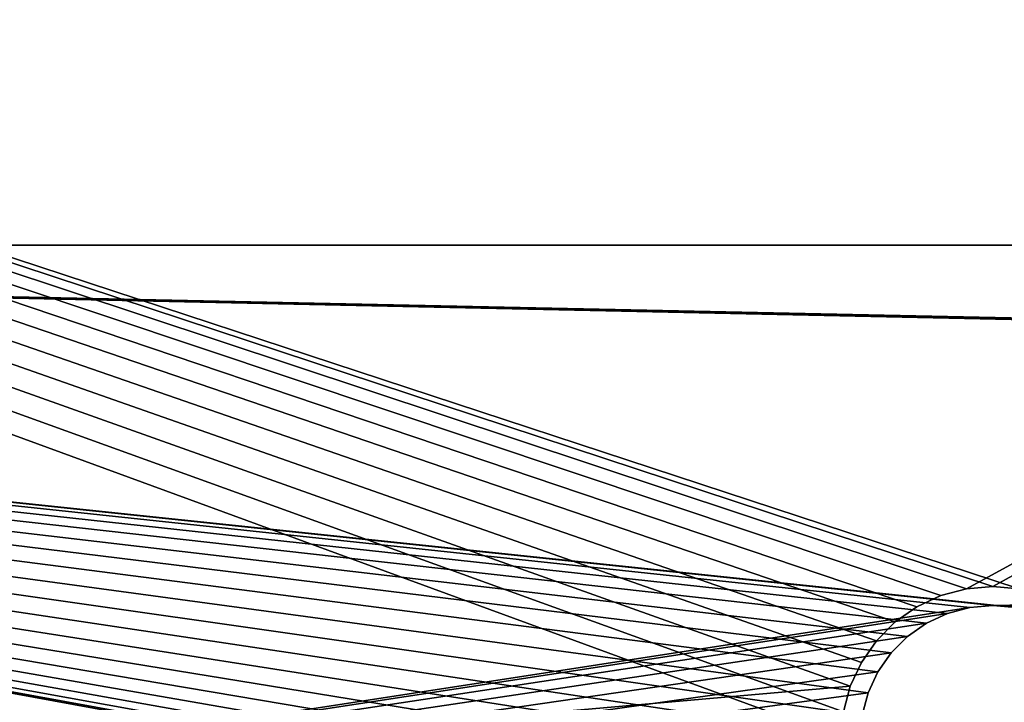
# Model space of a CAD drawing. Extents: x 3 to 600, y 3 to 274.
# Tile 174 of 256: x 199 to 212, y 12 to 21. Entities that reach past the tile are written whole.
import ezdxf

# ---------------------------------------------------------------- set-up
doc = ezdxf.new("R2010")
doc.units = 0

msp = doc.modelspace()

# ---------------------------------------------------------------- linework, layer by layer
for points in [[(136.29863, 38.023579, 20.949999), (157.782028, 7.342087, 20.949999), (209.485001, 11.209982, 20.949999)], [(209.485001, 11.209982, 20.949999), (209.515381, 11.557268, 20.949999), (136.29863, 38.023579, 20.949999)], [(136.29863, 38.023579, 20.949999), (209.515381, 11.557268, 20.949999), (209.605621, 11.894034, 20.949999)], [(136.29863, 38.023579, 20.949999), (209.605621, 11.894034, 20.949999), (209.75296, 12.209969, 20.949999)], [(209.75296, 12.209969, 20.949999), (209.952911, 12.495564, 20.949999), (136.29863, 38.023579, 20.949999)], [(136.29863, 38.023579, 20.949999), (209.952911, 12.495564, 20.949999), (210.199417, 12.74206, 20.949999)], [(136.29863, 38.023579, 20.949999), (210.199417, 12.74206, 20.949999), (210.485001, 12.942033, 20.949999)], [(210.485001, 12.942033, 20.949999), (210.800964, 13.089375, 20.949999), (136.29863, 38.023579, 20.949999)], [(136.29863, 38.023579, 20.949999), (210.800964, 13.089375, 20.949999), (211.137711, 13.179587, 20.949999)], [(136.29863, 38.023579, 20.949999), (211.137711, 13.179587, 20.949999), (256.610016, 38.023579, 20.949999)], [(211.137711, 13.179587, 19.949999), (210.800964, 13.089375, 19.949999), (136.29863, 38.023579, 19.949999)], [(209.605621, 11.894034, 19.949999), (157.782028, 7.342087, 19.949999), (136.29863, 38.023579, 19.949999)], [(209.605621, 11.894034, 19.949999), (136.29863, 38.023579, 19.949999), (209.75296, 12.209969, 19.949999)], [(209.75296, 12.209969, 19.949999), (136.29863, 38.023579, 19.949999), (209.952911, 12.495564, 19.949999)], [(256.610016, 38.023579, 19.949999), (211.832306, 13.179587, 19.949999), (136.29863, 38.023579, 19.949999)], [(136.29863, 38.023579, 19.949999), (211.832306, 13.179587, 19.949999), (211.485001, 13.209986, 19.949999)], [(136.29863, 38.023579, 19.949999), (211.485001, 13.209986, 19.949999), (211.137711, 13.179587, 19.949999)], [(210.800964, 13.089375, 19.949999), (210.485001, 12.942033, 19.949999), (136.29863, 38.023579, 19.949999)], [(136.29863, 38.023579, 19.949999), (210.485001, 12.942033, 19.949999), (210.199417, 12.74206, 19.949999)], [(136.29863, 38.023579, 19.949999), (210.199417, 12.74206, 19.949999), (209.952911, 12.495564, 19.949999)], [(136.29863, 38.023579, 272.950012), (157.782028, 7.342087, 272.950012), (209.485001, 11.209982, 272.950012)], [(209.485001, 11.209982, 272.950012), (209.515381, 11.557268, 272.950012), (136.29863, 38.023579, 272.950012)], [(136.29863, 38.023579, 272.950012), (209.515381, 11.557268, 272.950012), (209.605621, 11.894034, 272.950012)], [(136.29863, 38.023579, 272.950012), (209.605621, 11.894034, 272.950012), (209.75296, 12.209969, 272.950012)], [(209.75296, 12.209969, 272.950012), (209.952911, 12.495564, 272.950012), (136.29863, 38.023579, 272.950012)], [(136.29863, 38.023579, 272.950012), (209.952911, 12.495564, 272.950012), (210.199417, 12.74206, 272.950012)], [(136.29863, 38.023579, 272.950012), (210.199417, 12.74206, 272.950012), (210.485001, 12.942033, 272.950012)], [(210.485001, 12.942033, 272.950012), (210.800964, 13.089375, 272.950012), (136.29863, 38.023579, 272.950012)], [(136.29863, 38.023579, 272.950012), (210.800964, 13.089375, 272.950012), (211.137711, 13.179587, 272.950012)], [(136.29863, 38.023579, 272.950012), (211.137711, 13.179587, 272.950012), (256.610016, 38.023579, 272.950012)], [(211.137711, 13.179587, 271.950012), (210.800964, 13.089375, 271.950012), (136.29863, 38.023579, 271.950012)], [(209.605621, 11.894034, 271.950012), (157.782028, 7.342087, 271.950012), (136.29863, 38.023579, 271.950012)], [(209.605621, 11.894034, 271.950012), (136.29863, 38.023579, 271.950012), (209.75296, 12.209969, 271.950012)], [(209.75296, 12.209969, 271.950012), (136.29863, 38.023579, 271.950012), (209.952911, 12.495564, 271.950012)], [(256.610016, 38.023579, 271.950012), (211.832306, 13.179587, 271.950012), (136.29863, 38.023579, 271.950012)], [(136.29863, 38.023579, 271.950012), (211.832306, 13.179587, 271.950012), (211.485001, 13.209986, 271.950012)], [(136.29863, 38.023579, 271.950012), (211.485001, 13.209986, 271.950012), (211.137711, 13.179587, 271.950012)], [(210.800964, 13.089375, 271.950012), (210.485001, 12.942033, 271.950012), (136.29863, 38.023579, 271.950012)], [(136.29863, 38.023579, 271.950012), (210.485001, 12.942033, 271.950012), (210.199417, 12.74206, 271.950012)], [(136.29863, 38.023579, 271.950012), (210.199417, 12.74206, 271.950012), (209.952911, 12.495564, 271.950012)], [(256.610016, 38.023579, 20.949999), (211.137711, 13.179587, 20.949999), (211.485001, 13.209986, 20.949999)], [(256.610016, 38.023579, 272.950012), (211.137711, 13.179587, 272.950012), (211.485001, 13.209986, 272.950012)], [(256.610016, 38.023579, 20.949999), (211.485001, 13.209986, 20.949999), (211.832306, 13.179587, 20.949999)], [(256.610016, 38.023579, 272.950012), (211.485001, 13.209986, 272.950012), (211.832306, 13.179587, 272.950012)], [(166.339615, 17.709988, 20.950005), (211.181122, 12.933391, 20.950005), (159.728409, 5.009996, 20.950005)], [(159.728409, 5.009996, 21.949999), (211.181122, 9.486573, 21.949999), (166.339615, 17.709988, 21.949999)], [(159.728409, 5.009996, 271.949982), (209.735001, 11.209982, 271.949982), (166.339615, 17.709988, 271.949982)], [(166.339615, 17.709988, 270.950012), (209.761597, 11.513876, 270.950012), (159.728409, 5.009996, 270.950012)], [(436.630371, 17.709988, 20.950005), (391.485016, 12.959974, 20.950005), (166.339615, 17.709988, 20.950005)], [(211.788879, 12.933391, 20.950005), (211.485001, 12.959974, 20.950005), (166.339615, 17.709988, 20.950005)], [(166.339615, 17.709988, 20.950005), (211.485001, 12.959974, 20.950005), (211.181122, 12.933391, 20.950005)], [(391.485016, 12.959974, 20.950005), (391.181122, 12.933391, 20.950005), (166.339615, 17.709988, 20.950005)], [(166.339615, 17.709988, 20.950005), (391.181122, 12.933391, 20.950005), (390.886475, 12.854445, 20.950005)], [(166.339615, 17.709988, 20.950005), (390.886475, 12.854445, 20.950005), (211.788879, 12.933391, 20.950005)], [(166.339615, 17.709988, 21.949999), (211.181122, 9.486573, 21.949999), (210.886459, 9.565519, 21.949999)], [(166.339615, 17.709988, 21.949999), (210.886459, 9.565519, 21.949999), (210.610001, 9.694445, 21.949999)], [(210.610001, 9.694445, 21.949999), (210.360123, 9.869413, 21.949999), (166.339615, 17.709988, 21.949999)], [(166.339615, 17.709988, 21.949999), (210.360123, 9.869413, 21.949999), (210.144424, 10.085093, 21.949999)], [(166.339615, 17.709988, 21.949999), (210.144424, 10.085093, 21.949999), (209.969467, 10.334986, 21.949999)], [(209.969467, 12.084978, 21.949999), (210.144424, 12.33487, 21.949999), (166.339615, 17.709988, 21.949999)], [(166.339615, 17.709988, 21.949999), (210.144424, 12.33487, 21.949999), (210.360123, 12.55055, 21.949999)], [(391.181122, 12.933391, 21.949999), (436.630371, 17.709988, 21.949999), (166.339615, 17.709988, 21.949999)], [(210.360123, 12.55055, 21.949999), (210.610001, 12.725519, 21.949999), (166.339615, 17.709988, 21.949999)], [(166.339615, 17.709988, 21.949999), (210.610001, 12.725519, 21.949999), (210.886459, 12.854445, 21.949999)], [(166.339615, 17.709988, 21.949999), (210.886459, 12.854445, 21.949999), (211.181122, 12.933391, 21.949999)], [(209.969467, 10.334986, 21.949999), (209.840546, 10.611462, 21.949999), (166.339615, 17.709988, 21.949999)], [(166.339615, 17.709988, 21.949999), (209.840546, 10.611462, 21.949999), (209.761597, 10.906088, 21.949999)], [(166.339615, 17.709988, 21.949999), (209.761597, 10.906088, 21.949999), (209.735001, 11.209982, 21.949999)], [(209.735001, 11.209982, 21.949999), (209.761597, 11.513876, 21.949999), (166.339615, 17.709988, 21.949999)], [(166.339615, 17.709988, 21.949999), (209.761597, 11.513876, 21.949999), (209.840546, 11.808532, 21.949999)], [(166.339615, 17.709988, 21.949999), (209.840546, 11.808532, 21.949999), (209.969467, 12.084978, 21.949999)], [(211.181122, 12.933391, 21.949999), (211.485001, 12.959974, 21.949999), (166.339615, 17.709988, 21.949999)], [(166.339615, 17.709988, 21.949999), (211.485001, 12.959974, 21.949999), (390.886475, 12.854445, 21.949999)], [(166.339615, 17.709988, 21.949999), (390.886475, 12.854445, 21.949999), (391.181122, 12.933391, 21.949999)], [(166.339615, 17.709988, 21.949999), (436.630371, 17.709988, 21.949999), (166.339615, 17.709988, 20.950005)], [(166.339615, 17.709988, 20.950005), (436.630371, 17.709988, 21.949999), (436.630371, 17.709988, 20.950005)], [(210.360123, 12.55055, 271.949982), (210.610001, 12.725519, 271.949982), (166.339615, 17.709988, 271.949982)], [(166.339615, 17.709988, 271.949982), (210.610001, 12.725519, 271.949982), (210.886459, 12.854444, 271.949982)], [(209.840546, 11.808532, 271.949982), (209.969467, 12.084978, 271.949982), (166.339615, 17.709988, 271.949982)], [(166.339615, 17.709988, 271.949982), (209.969467, 12.084978, 271.949982), (210.144424, 12.33487, 271.949982)], [(166.339615, 17.709988, 271.949982), (210.144424, 12.33487, 271.949982), (210.360123, 12.55055, 271.949982)], [(210.886459, 12.854444, 271.949982), (211.181122, 12.933391, 271.949982), (166.339615, 17.709988, 271.949982)], [(166.339615, 17.709988, 271.949982), (211.181122, 12.933391, 271.949982), (211.485001, 12.959974, 271.949982)], [(166.339615, 17.709988, 271.949982), (211.485001, 12.959974, 271.949982), (436.630371, 17.709988, 271.949982)], [(166.339615, 17.709988, 271.949982), (209.735001, 11.209982, 271.949982), (209.761597, 11.513876, 271.949982)], [(166.339615, 17.709988, 271.949982), (209.761597, 11.513876, 271.949982), (209.840546, 11.808532, 271.949982)], [(211.485001, 12.959974, 270.950012), (211.181122, 12.933391, 270.950012), (166.339615, 17.709988, 270.950012)], [(166.339615, 17.709988, 270.950012), (211.181122, 12.933391, 270.950012), (210.886459, 12.854444, 270.950012)], [(166.339615, 17.709988, 270.950012), (210.886459, 12.854444, 270.950012), (210.610001, 12.725519, 270.950012)], [(211.485001, 12.959974, 270.950012), (166.339615, 17.709988, 270.950012), (211.788879, 12.933391, 270.950012)], [(211.788879, 12.933391, 270.950012), (166.339615, 17.709988, 270.950012), (436.630371, 17.709988, 270.950012)], [(210.610001, 12.725519, 270.950012), (210.360123, 12.55055, 270.950012), (166.339615, 17.709988, 270.950012)], [(166.339615, 17.709988, 270.950012), (210.360123, 12.55055, 270.950012), (210.144424, 12.33487, 270.950012)], [(166.339615, 17.709988, 270.950012), (210.144424, 12.33487, 270.950012), (209.969467, 12.084978, 270.950012)], [(209.969467, 12.084978, 270.950012), (209.840546, 11.808532, 270.950012), (166.339615, 17.709988, 270.950012)], [(166.339615, 17.709988, 270.950012), (209.840546, 11.808532, 270.950012), (209.761597, 11.513876, 270.950012)], [(436.630371, 17.709988, 271.949982), (436.630371, 17.709988, 270.950012), (166.339615, 17.709988, 271.949982)], [(166.339615, 17.709988, 271.949982), (436.630371, 17.709988, 270.950012), (166.339615, 17.709988, 270.950012)], [(436.630371, 17.709988, 271.949982), (211.485001, 12.959974, 271.949982), (211.788879, 12.933391, 271.949982)], [(210.800964, 13.089375, 20.949999), (210.800964, 13.089375, 19.949999), (211.137711, 13.179587, 20.949999)], [(211.137711, 13.179587, 20.949999), (210.800964, 13.089375, 19.949999), (211.137711, 13.179587, 19.949999)], [(210.800964, 13.089375, 272.950012), (210.800964, 13.089375, 271.950012), (211.137711, 13.179587, 272.950012)], [(211.137711, 13.179587, 272.950012), (210.800964, 13.089375, 271.950012), (211.137711, 13.179587, 271.950012)], [(211.137711, 13.179587, 20.949999), (211.137711, 13.179587, 19.949999), (211.485001, 13.209986, 20.949999)], [(211.485001, 13.209986, 20.949999), (211.137711, 13.179587, 19.949999), (211.485001, 13.209986, 19.949999)], [(211.137711, 13.179587, 272.950012), (211.137711, 13.179587, 271.950012), (211.485001, 13.209986, 272.950012)], [(211.485001, 13.209986, 272.950012), (211.137711, 13.179587, 271.950012), (211.485001, 13.209986, 271.950012)], [(211.485001, 13.209986, 20.949999), (211.485001, 13.209986, 19.949999), (211.832306, 13.179587, 20.949999)], [(211.832306, 13.179587, 20.949999), (211.485001, 13.209986, 19.949999), (211.832306, 13.179587, 19.949999)], [(211.485001, 13.209986, 272.950012), (211.485001, 13.209986, 271.950012), (211.832306, 13.179587, 272.950012)], [(211.832306, 13.179587, 272.950012), (211.485001, 13.209986, 271.950012), (211.832306, 13.179587, 271.950012)], [(210.485001, 12.942033, 20.949999), (210.485001, 12.942033, 19.949999), (210.800964, 13.089375, 20.949999)], [(210.800964, 13.089375, 20.949999), (210.485001, 12.942033, 19.949999), (210.800964, 13.089375, 19.949999)], [(210.485001, 12.942033, 272.950012), (210.485001, 12.942033, 271.950012), (210.800964, 13.089375, 272.950012)], [(210.800964, 13.089375, 272.950012), (210.485001, 12.942033, 271.950012), (210.800964, 13.089375, 271.950012)], [(159.728409, 5.009996, 20.950005), (211.181122, 12.933391, 20.950005), (210.886459, 12.854445, 20.950005)], [(159.728409, 5.009996, 20.950005), (210.886459, 12.854445, 20.950005), (210.610001, 12.725519, 20.950005)], [(210.199417, 12.74206, 20.949999), (210.199417, 12.74206, 19.949999), (210.485001, 12.942033, 20.949999)], [(210.485001, 12.942033, 20.949999), (210.199417, 12.74206, 19.949999), (210.485001, 12.942033, 19.949999)], [(210.199417, 12.74206, 272.950012), (210.199417, 12.74206, 271.950012), (210.485001, 12.942033, 272.950012)], [(210.485001, 12.942033, 272.950012), (210.199417, 12.74206, 271.950012), (210.485001, 12.942033, 271.950012)], [(210.610001, 12.725519, 21.949999), (210.610001, 12.725519, 20.950005), (210.886459, 12.854445, 21.949999)], [(210.886459, 12.854445, 21.949999), (210.610001, 12.725519, 20.950005), (210.886459, 12.854445, 20.950005)], [(210.610001, 12.725519, 271.949982), (210.610001, 12.725519, 270.950012), (210.886459, 12.854444, 271.949982)], [(210.886459, 12.854444, 271.949982), (210.610001, 12.725519, 270.950012), (210.886459, 12.854444, 270.950012)], [(210.886459, 12.854445, 21.949999), (210.886459, 12.854445, 20.950005), (211.181122, 12.933391, 21.949999)], [(211.181122, 12.933391, 21.949999), (210.886459, 12.854445, 20.950005), (211.181122, 12.933391, 20.950005)], [(210.886459, 12.854444, 271.949982), (210.886459, 12.854444, 270.950012), (211.181122, 12.933391, 271.949982)], [(211.181122, 12.933391, 271.949982), (210.886459, 12.854444, 270.950012), (211.181122, 12.933391, 270.950012)], [(211.181122, 12.933391, 21.949999), (211.181122, 12.933391, 20.950005), (211.485001, 12.959974, 21.949999)], [(211.485001, 12.959974, 21.949999), (211.181122, 12.933391, 20.950005), (211.485001, 12.959974, 20.950005)], [(211.181122, 12.933391, 271.949982), (211.181122, 12.933391, 270.950012), (211.485001, 12.959974, 271.949982)], [(211.485001, 12.959974, 271.949982), (211.181122, 12.933391, 270.950012), (211.485001, 12.959974, 270.950012)], [(211.485001, 12.959974, 21.949999), (211.788879, 12.933391, 21.949999), (390.886475, 12.854445, 21.949999)], [(211.485001, 12.959974, 21.949999), (211.485001, 12.959974, 20.950005), (211.788879, 12.933391, 21.949999)], [(211.788879, 12.933391, 21.949999), (211.485001, 12.959974, 20.950005), (211.788879, 12.933391, 20.950005)], [(211.485001, 12.959974, 271.949982), (211.485001, 12.959974, 270.950012), (211.788879, 12.933391, 271.949982)], [(211.788879, 12.933391, 271.949982), (211.485001, 12.959974, 270.950012), (211.788879, 12.933391, 270.950012)], [(211.788879, 9.486573, 270.950012), (390.886475, 12.854444, 270.950012), (211.485001, 9.45999, 270.950012)], [(390.610016, 12.725519, 270.950012), (211.485001, 9.45999, 270.950012), (390.886475, 12.854444, 270.950012)], [(210.610001, 12.725519, 20.950005), (210.360123, 12.55055, 20.950005), (159.728409, 5.009996, 20.950005)], [(390.610016, 12.725519, 270.950012), (390.360138, 12.55055, 270.950012), (159.728409, 5.009996, 270.950012)], [(159.728409, 5.009996, 270.950012), (211.485001, 9.45999, 270.950012), (390.610016, 12.725519, 270.950012)], [(209.952911, 12.495564, 20.949999), (209.952911, 12.495564, 19.949999), (210.199417, 12.74206, 20.949999)], [(210.199417, 12.74206, 20.949999), (209.952911, 12.495564, 19.949999), (210.199417, 12.74206, 19.949999)], [(209.952911, 12.495564, 272.950012), (209.952911, 12.495564, 271.950012), (210.199417, 12.74206, 272.950012)], [(210.199417, 12.74206, 272.950012), (209.952911, 12.495564, 271.950012), (210.199417, 12.74206, 271.950012)], [(210.360123, 12.55055, 21.949999), (210.360123, 12.55055, 20.950005), (210.610001, 12.725519, 21.949999)], [(210.610001, 12.725519, 21.949999), (210.360123, 12.55055, 20.950005), (210.610001, 12.725519, 20.950005)], [(210.360123, 12.55055, 271.949982), (210.360123, 12.55055, 270.950012), (210.610001, 12.725519, 271.949982)], [(210.610001, 12.725519, 271.949982), (210.360123, 12.55055, 270.950012), (210.610001, 12.725519, 270.950012)], [(159.728409, 5.009996, 20.950005), (210.360123, 12.55055, 20.950005), (210.144424, 12.33487, 20.950005)], [(390.360138, 12.55055, 270.950012), (390.144409, 12.33487, 270.950012), (159.728409, 5.009996, 270.950012)], [(209.75296, 12.209969, 20.949999), (209.75296, 12.209969, 19.949999), (209.952911, 12.495564, 20.949999)], [(209.952911, 12.495564, 20.949999), (209.75296, 12.209969, 19.949999), (209.952911, 12.495564, 19.949999)], [(209.75296, 12.209969, 272.950012), (209.75296, 12.209969, 271.950012), (209.952911, 12.495564, 272.950012)], [(209.952911, 12.495564, 272.950012), (209.75296, 12.209969, 271.950012), (209.952911, 12.495564, 271.950012)], [(210.144424, 12.33487, 21.949999), (210.144424, 12.33487, 20.950005), (210.360123, 12.55055, 21.949999)], [(210.360123, 12.55055, 21.949999), (210.144424, 12.33487, 20.950005), (210.360123, 12.55055, 20.950005)], [(210.144424, 12.33487, 271.949982), (210.144424, 12.33487, 270.950012), (210.360123, 12.55055, 271.949982)], [(210.360123, 12.55055, 271.949982), (210.144424, 12.33487, 270.950012), (210.360123, 12.55055, 270.950012)], [(159.728409, 5.009996, 20.950005), (210.144424, 12.33487, 20.950005), (209.969467, 12.084978, 20.950005)], [(159.728409, 5.009996, 270.950012), (390.144409, 12.33487, 270.950012), (389.969452, 12.084978, 270.950012)], [(209.969467, 12.084978, 21.949999), (209.969467, 12.084978, 20.950005), (210.144424, 12.33487, 21.949999)], [(210.144424, 12.33487, 21.949999), (209.969467, 12.084978, 20.950005), (210.144424, 12.33487, 20.950005)], [(209.969467, 12.084978, 271.949982), (209.969467, 12.084978, 270.950012), (210.144424, 12.33487, 271.949982)], [(210.144424, 12.33487, 271.949982), (209.969467, 12.084978, 270.950012), (210.144424, 12.33487, 270.950012)], [(209.605621, 11.894034, 20.949999), (209.605621, 11.894034, 19.949999), (209.75296, 12.209969, 20.949999)], [(209.75296, 12.209969, 20.949999), (209.605621, 11.894034, 19.949999), (209.75296, 12.209969, 19.949999)], [(209.605621, 11.894034, 272.950012), (209.605621, 11.894034, 271.950012), (209.75296, 12.209969, 272.950012)], [(209.75296, 12.209969, 272.950012), (209.605621, 11.894034, 271.950012), (209.75296, 12.209969, 271.950012)], [(209.969467, 12.084978, 20.950005), (209.840546, 11.808532, 20.950005), (159.728409, 5.009996, 20.950005)], [(159.728409, 5.009996, 270.950012), (389.969452, 12.084978, 270.950012), (389.840546, 11.808532, 270.950012)], [(209.840546, 11.808532, 21.949999), (209.840546, 11.808532, 20.950005), (209.969467, 12.084978, 21.949999)], [(209.969467, 12.084978, 21.949999), (209.840546, 11.808532, 20.950005), (209.969467, 12.084978, 20.950005)], [(209.840546, 11.808532, 271.949982), (209.840546, 11.808532, 270.950012), (209.969467, 12.084978, 271.949982)], [(209.969467, 12.084978, 271.949982), (209.840546, 11.808532, 270.950012), (209.969467, 12.084978, 270.950012)], [(209.515381, 11.557268, 19.949999), (157.782028, 7.342087, 19.949999), (209.605621, 11.894034, 19.949999)], [(209.515381, 11.557268, 271.950012), (157.782028, 7.342087, 271.950012), (209.605621, 11.894034, 271.950012)], [(209.515381, 11.557268, 20.949999), (209.515381, 11.557268, 19.949999), (209.605621, 11.894034, 20.949999)], [(209.605621, 11.894034, 20.949999), (209.515381, 11.557268, 19.949999), (209.605621, 11.894034, 19.949999)], [(209.515381, 11.557268, 272.950012), (209.515381, 11.557268, 271.950012), (209.605621, 11.894034, 272.950012)], [(209.605621, 11.894034, 272.950012), (209.515381, 11.557268, 271.950012), (209.605621, 11.894034, 271.950012)], [(159.728409, 5.009996, 20.950005), (209.840546, 11.808532, 20.950005), (209.761597, 11.513876, 20.950005)], [(389.840546, 11.808532, 270.950012), (389.761597, 11.513876, 270.950012), (159.728409, 5.009996, 270.950012)], [(209.761597, 11.513876, 21.949999), (209.761597, 11.513876, 20.950005), (209.840546, 11.808532, 21.949999)], [(209.840546, 11.808532, 21.949999), (209.761597, 11.513876, 20.950005), (209.840546, 11.808532, 20.950005)], [(209.761597, 11.513876, 271.949982), (209.761597, 11.513876, 270.950012), (209.840546, 11.808532, 271.949982)], [(209.840546, 11.808532, 271.949982), (209.761597, 11.513876, 270.950012), (209.840546, 11.808532, 270.950012)]]:
    msp.add_3dface(points)

doc.saveas('drawing.dxf')
